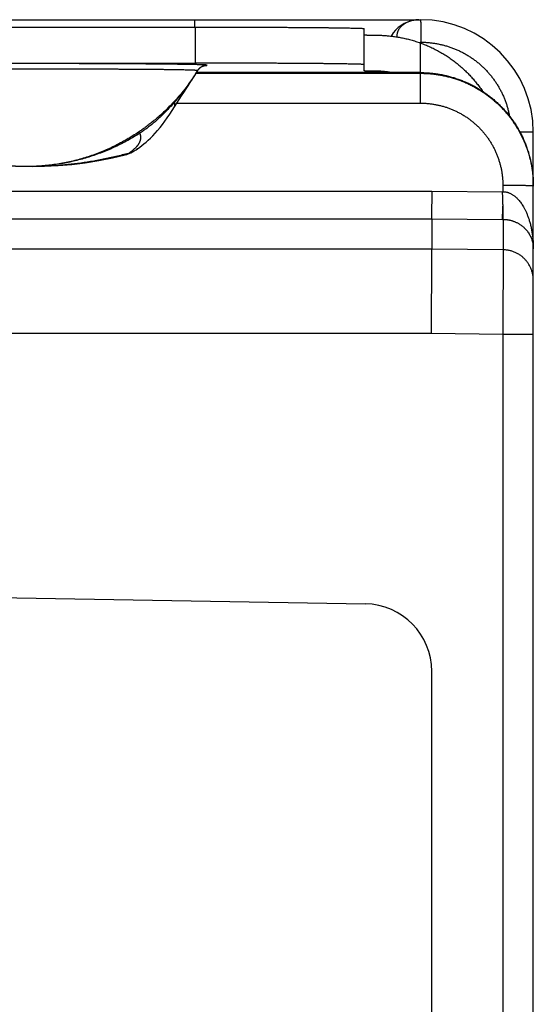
# Model space of a CAD drawing. Header units: inches. Extents: x 0 to 34, y 0 to 22.
# Tile 34 of 46: x 29.1 to 30, y 12.1 to 13.8. Entities that reach past the tile are written whole.
import ezdxf

# ---------------------------------------------------------------- set-up
doc = ezdxf.new("R2010")
doc.units = ezdxf.units.IN
doc.header["$LTSCALE"] = 1.87
doc.header["$MEASUREMENT"] = 0
doc.layers.get('0').update_dxf_attribs({"linetype": 'CONTINUOUS'})

msp = doc.modelspace()

# ---------------------------------------------------------------- linework, layer by layer
at = {"color": 7, "linetype": 'CONTINUOUS'}
for p, q in [((28.372, 13.8284), (29.772, 13.8284)), ((29.371, 13.8284), (29.371, 13.8152)), ((28.772, 13.8152), (29.372, 13.8152)), ((29.372, 13.8152), (29.372, 13.7512)), ((29.672, 13.7374), (29.672, 13.8126)), ((29.772, 13.6801), (29.772, 13.7869)), ((28.772, 13.7512), (29.372, 13.7512)), ((29.3735, 13.7332), (29.772, 13.7332)), ((29.772, 13.7344), (29.3742, 13.7344)), ((29.3763, 13.7378), (29.3763, 13.738)), ((29.6948, 13.7344), (29.6948, 13.7368)), ((29.3394, 13.6801), (29.772, 13.6801)), ((29.972, 13.6284), (29.9485, 13.6284)), ((29.972, 7.0904), (29.972, 13.6284)), ((29.2699, 13.5991), (29.2699, 13.599)), ((29.072, 13.5676), (29.0606, 13.5676)), ((29.0834, 13.5676), (29.072, 13.5676)), ((29.0835, 13.5676), (29.0834, 13.5676)), ((29.918, 13.5341), (29.918, 13.523)), ((28.8341, 13.5241), (29.7922, 13.5241)), ((29.7922, 13.5241), (29.918, 13.523)), ((28.8341, 13.475), (29.792, 13.475)), ((29.792, 13.475), (29.792, 13.4209)), ((29.792, 13.475), (29.9176, 13.4739)), ((29.9185, 13.4739), (29.9185, 13.4198)), ((29.792, 13.4209), (28.9082, 13.4209)), ((29.9185, 13.4198), (29.792, 13.4209)), ((29.7913, 13.271), (28.918, 13.271)), ((29.918, 13.2698), (29.7913, 13.271)), ((29.918, 13.2698), (29.918, 7.4489)), ((29.972, 13.2698), (29.918, 13.2698)), ((28.172, 12.8176), (29.6741, 12.7914)), ((29.792, 10.5973), (29.792, 12.6714))]:
    msp.add_line(p, q, dxfattribs=at)
for points in [[(29.769, 13.8284), (29.7682, 13.8283), (29.7674, 13.8283), (29.7666, 13.8283), (29.7659, 13.8282), (29.7652, 13.8282), (29.7646, 13.8281), (29.7639, 13.828), (29.7633, 13.8279), (29.7628, 13.8278), (29.7623, 13.8277), (29.7618, 13.8277), (29.7614, 13.8276), (29.761, 13.8275), (29.7607, 13.8274), (29.7604, 13.8274), (29.7602, 13.8273), (29.7597, 13.8272)], [(29.3763, 13.7378), (29.3769, 13.7387), (29.3777, 13.7398), (29.3785, 13.7408), (29.3794, 13.7417), (29.3802, 13.7425), (29.3811, 13.7432), (29.3819, 13.7438), (29.3827, 13.7444), (29.3835, 13.7448), (29.3842, 13.7452), (29.3849, 13.7456), (29.3855, 13.7458), (29.3861, 13.7461), (29.3866, 13.7463), (29.3871, 13.7465), (29.3876, 13.7466), (29.388, 13.7467), (29.3884, 13.7468), (29.3887, 13.7469), (29.389, 13.747), (29.3893, 13.747), (29.3895, 13.7471), (29.3897, 13.7471), (29.3898, 13.7471), (29.39, 13.7471), (29.3901, 13.7472), (29.3901, 13.7472), (29.3902, 13.7472), (29.3902, 13.7472), (29.3902, 13.7472)], [(29.3393, 13.68), (29.3436, 13.6867), (29.3478, 13.6932), (29.3519, 13.6994), (29.3558, 13.7054), (29.3596, 13.7112), (29.3632, 13.7168), (29.3668, 13.7223), (29.3701, 13.7277), (29.3734, 13.733), (29.3763, 13.7378)], [(29.2699, 13.5991), (29.2737, 13.6019), (29.2775, 13.6048), (29.2812, 13.6077), (29.2849, 13.6109), (29.2887, 13.6143), (29.2927, 13.618), (29.2968, 13.6222), (29.301, 13.6267), (29.3053, 13.6315), (29.3096, 13.6367), (29.3139, 13.6423), (29.3182, 13.6481), (29.3225, 13.6542), (29.3268, 13.6604), (29.331, 13.6669), (29.3393, 13.68)], [(29.2505, 13.589), (29.2517, 13.5894), (29.2547, 13.5906), (29.2578, 13.592), (29.2609, 13.5935), (29.264, 13.5953), (29.2672, 13.5972), (29.2699, 13.599)], [(29.0835, 13.5676), (29.1046, 13.5681), (29.1287, 13.5694), (29.1529, 13.5715), (29.177, 13.5745), (29.2011, 13.5784), (29.2251, 13.583), (29.2478, 13.5882)]]:
    msp.add_lwpolyline(points, dxfattribs=at)
for centre, radius, start, end in [((29.771, 13.7684), 0.06, 98.9665, 148.9536), ((29.771, 13.7684), 0.06, 89.7522, 90), ((29.772, 13.6284), 0.2, 0, 90), ((29.672, 12.6714), 0.12, 0, 89)]:
    msp.add_arc(centre, radius, start, end, dxfattribs=at)
for points, knots in [([(29.7597, 13.8273), (29.7593, 13.8272), (29.7581, 13.8269), (29.7561, 13.8264), (29.7538, 13.8258), (29.7516, 13.825), (29.7495, 13.8242), (29.7475, 13.8232), (29.7455, 13.8222), (29.7437, 13.8211), (29.7419, 13.82), (29.7402, 13.8187), (29.7386, 13.8174), (29.7372, 13.816), (29.7358, 13.8145), (29.7346, 13.813), (29.7335, 13.8115), (29.7326, 13.8099), (29.7318, 13.8082), (29.7311, 13.8066), (29.7306, 13.8049), (29.7302, 13.8031), (29.7299, 13.8014), (29.7298, 13.7996), (29.7299, 13.7985), (29.7299, 13.7979), (29.7299, 13.7979)], [0, 0, 0, 0, 0.028382, 0.080883, 0.132606, 0.183535, 0.233608, 0.282715, 0.330821, 0.378012, 0.424388, 0.470079, 0.515092, 0.559299, 0.602591, 0.644952, 0.686445, 0.72716, 0.767229, 0.806749, 0.845803, 0.884479, 0.922895, 0.96118, 0.999475, 1, 1, 1, 1]), ([(29.7612, 13.8275), (29.7611, 13.8275), (29.7606, 13.8274), (29.7601, 13.8273), (29.7597, 13.8273)], [0, 0, 0, 0, 0.250865, 1, 1, 1, 1]), ([(29.7651, 13.8281), (29.7645, 13.828), (29.7632, 13.8279), (29.7619, 13.8277), (29.7612, 13.8275)], [0, 0, 0, 0, 0.474736, 1, 1, 1, 1]), ([(29.772, 13.8284), (29.772, 13.8284), (29.772, 13.8284), (29.772, 13.8284), (29.772, 13.8283), (29.772, 13.8283), (29.772, 13.8283), (29.772, 13.8283), (29.772, 13.8283), (29.772, 13.8283), (29.772, 13.8283), (29.772, 13.8282), (29.772, 13.8282), (29.772, 13.8281), (29.772, 13.828), (29.772, 13.8279), (29.7721, 13.8278), (29.7721, 13.8276), (29.7721, 13.8274), (29.7721, 13.8271), (29.7721, 13.8269), (29.7721, 13.8266), (29.7721, 13.8263), (29.7721, 13.8259), (29.7721, 13.8253), (29.7721, 13.8245), (29.7722, 13.8236), (29.7722, 13.8226), (29.7722, 13.8216), (29.7722, 13.8205), (29.7722, 13.8193), (29.7722, 13.818), (29.7722, 13.8166), (29.7723, 13.8152), (29.7723, 13.8132), (29.7723, 13.8105), (29.7723, 13.8072), (29.7723, 13.8036), (29.7723, 13.7999), (29.7723, 13.7961), (29.7723, 13.7923), (29.7723, 13.7897), (29.7723, 13.7884)], [0, 0, 0, 0, 0.000131, 0.000181, 0.00024, 0.000382, 0.00056, 0.000774, 0.001025, 0.001312, 0.001999, 0.002834, 0.003817, 0.00495, 0.007663, 0.010971, 0.014873, 0.019369, 0.024456, 0.030131, 0.036389, 0.043227, 0.05064, 0.058624, 0.076287, 0.096179, 0.118247, 0.142436, 0.16869, 0.19695, 0.227144, 0.259197, 0.293034, 0.328577, 0.365737, 0.444543, 0.528702, 0.617396, 0.709777, 0.80495, 0.902003, 1, 1, 1, 1]), ([(29.372, 13.8152), (29.3756, 13.8152), (29.3829, 13.8152), (29.3939, 13.8152), (29.4048, 13.8152), (29.4157, 13.8152), (29.4265, 13.8152), (29.4372, 13.8151), (29.4478, 13.8151), (29.4584, 13.8151), (29.4688, 13.8151), (29.4791, 13.815), (29.4893, 13.815), (29.4993, 13.815), (29.5091, 13.8149), (29.5188, 13.8149), (29.5282, 13.8148), (29.5375, 13.8148), (29.5465, 13.8147), (29.5553, 13.8147), (29.5638, 13.8146), (29.5721, 13.8145), (29.5801, 13.8145), (29.5879, 13.8144), (29.5953, 13.8143), (29.6025, 13.8143), (29.6093, 13.8142), (29.6159, 13.8141), (29.6221, 13.814), (29.628, 13.814), (29.6335, 13.8139), (29.6387, 13.8138), (29.6435, 13.8137), (29.648, 13.8136), (29.6521, 13.8135), (29.6558, 13.8134), (29.6591, 13.8133), (29.6621, 13.8133), (29.6647, 13.8132), (29.6669, 13.8131), (29.6687, 13.813), (29.67, 13.8129), (29.6711, 13.8128), (29.6716, 13.8127), (29.672, 13.8127), (29.672, 13.8126)], [0, 0, 0, 0, 0.036515, 0.072983, 0.10935, 0.145576, 0.181602, 0.217392, 0.252885, 0.288048, 0.322819, 0.357167, 0.391032, 0.42438, 0.457158, 0.489329, 0.520846, 0.551668, 0.581756, 0.611064, 0.639561, 0.667199, 0.693953, 0.719776, 0.744644, 0.768513, 0.791362, 0.813151, 0.833858, 0.853451, 0.871906, 0.889198, 0.905303, 0.920202, 0.933872, 0.946298, 0.957459, 0.967346, 0.975942, 0.983238, 0.989222, 0.99389, 0.997235, 0.999261, 1, 1, 1, 1]), ([(29.672, 13.8014), (29.672, 13.8014), (29.6722, 13.8014), (29.6725, 13.8013), (29.673, 13.8013), (29.6737, 13.8012), (29.6747, 13.8012), (29.6758, 13.8012), (29.6772, 13.8011), (29.6787, 13.8011), (29.6805, 13.801), (29.6824, 13.801), (29.6846, 13.801), (29.6869, 13.8009), (29.6894, 13.8009), (29.6921, 13.8009), (29.6939, 13.8009), (29.6948, 13.8008)], [0, 0, 0, 0, 0.004942, 0.018907, 0.042021, 0.074281, 0.115607, 0.165923, 0.225141, 0.293093, 0.369699, 0.454743, 0.548066, 0.649499, 0.758752, 0.875696, 1, 1, 1, 1]), ([(29.6948, 13.8008), (29.6958, 13.8008), (29.6979, 13.8008), (29.701, 13.8007), (29.7043, 13.8006), (29.7076, 13.8004), (29.7111, 13.8001), (29.7147, 13.7998), (29.7184, 13.7994), (29.7222, 13.799), (29.726, 13.7985), (29.7299, 13.7979), (29.7339, 13.7972), (29.738, 13.7964), (29.7421, 13.7956), (29.7462, 13.7946), (29.7504, 13.7936), (29.7547, 13.7925), (29.759, 13.7913), (29.7633, 13.7899), (29.7676, 13.7885), (29.7705, 13.7875), (29.772, 13.7869)], [0, 0, 0, 0, 0.037918, 0.077635, 0.119016, 0.161992, 0.206417, 0.252203, 0.299265, 0.347484, 0.396834, 0.44721, 0.498569, 0.550884, 0.604074, 0.658161, 0.713087, 0.768838, 0.82543, 0.882807, 0.941011, 1, 1, 1, 1]), ([(29.7702, 13.7876), (29.7703, 13.7876), (29.7703, 13.7877), (29.7705, 13.7878), (29.7706, 13.7879), (29.7708, 13.788), (29.7711, 13.7881), (29.7713, 13.7882), (29.7715, 13.7883), (29.7718, 13.7883), (29.7721, 13.7883), (29.7722, 13.7884), (29.7723, 13.7884)], [0, 0, 0, 0, 0.040706, 0.136005, 0.231939, 0.329437, 0.429457, 0.532962, 0.640893, 0.754153, 0.873591, 1, 1, 1, 1]), ([(29.772, 13.7869), (29.7747, 13.7859), (29.7802, 13.7838), (29.7883, 13.7804), (29.7962, 13.7766), (29.8039, 13.7725), (29.8115, 13.7681), (29.819, 13.7635), (29.8262, 13.7585), (29.8332, 13.7533), (29.8401, 13.7478), (29.8467, 13.742), (29.8531, 13.736), (29.8592, 13.7297), (29.8651, 13.7232), (29.8707, 13.7165), (29.8761, 13.7096), (29.8797, 13.7045), (29.8816, 13.7018), (29.8818, 13.7015)], [0, 0, 0, 0, 0.062013, 0.124041, 0.186046, 0.248068, 0.310092, 0.372095, 0.434123, 0.496138, 0.558147, 0.620176, 0.682181, 0.7442, 0.806225, 0.868227, 0.930252, 0.992271, 1, 1, 1, 1]), ([(29.7723, 13.7884), (29.7745, 13.7884), (29.7789, 13.7883), (29.7855, 13.7879), (29.792, 13.7872), (29.7986, 13.7862), (29.8051, 13.785), (29.8115, 13.7835), (29.8179, 13.7818), (29.8242, 13.7798), (29.8304, 13.7775), (29.8366, 13.775), (29.8426, 13.7722), (29.8485, 13.7691), (29.8542, 13.7659), (29.8598, 13.7624), (29.8653, 13.7586), (29.8706, 13.7547), (29.8758, 13.7505), (29.8807, 13.7461), (29.8855, 13.7415), (29.8901, 13.7367), (29.8945, 13.7318), (29.8987, 13.7266), (29.9026, 13.7213), (29.9064, 13.7159), (29.9099, 13.7102), (29.9131, 13.7045), (29.9162, 13.6986), (29.9189, 13.6926), (29.9215, 13.6865), (29.9237, 13.6802), (29.9258, 13.6739), (29.9275, 13.6675), (29.9288, 13.662), (29.9295, 13.6586), (29.9297, 13.6573)], [0, 0, 0, 0, 0.029493, 0.059088, 0.088765, 0.118505, 0.148289, 0.178097, 0.20791, 0.237709, 0.267496, 0.297284, 0.327084, 0.356892, 0.386703, 0.416512, 0.446314, 0.476111, 0.505907, 0.535707, 0.565511, 0.595317, 0.62512, 0.654919, 0.684715, 0.714519, 0.744332, 0.774149, 0.80396, 0.833761, 0.863548, 0.893331, 0.92313, 0.952945, 0.982757, 1, 1, 1, 1]), ([(29.3934, 13.7476), (29.3934, 13.7477), (29.393, 13.7477), (29.3924, 13.7478), (29.3913, 13.7479), (29.3898, 13.748), (29.3879, 13.7481), (29.3856, 13.7482), (29.3829, 13.7483), (29.3798, 13.7484), (29.3763, 13.7485), (29.3724, 13.7486), (29.3681, 13.7487), (29.3634, 13.7488), (29.3583, 13.7489), (29.3529, 13.7489), (29.3471, 13.749), (29.3409, 13.7491), (29.3344, 13.7492), (29.3275, 13.7493), (29.3204, 13.7494), (29.3129, 13.7494), (29.305, 13.7495), (29.2969, 13.7496), (29.2885, 13.7497), (29.2798, 13.7497), (29.2708, 13.7498), (29.2616, 13.7498), (29.2521, 13.7499), (29.2424, 13.75), (29.2325, 13.75), (29.2223, 13.7501), (29.212, 13.7501), (29.2015, 13.7501), (29.1908, 13.7502), (29.1799, 13.7502), (29.169, 13.7503), (29.1578, 13.7503), (29.1466, 13.7503), (29.1353, 13.7503), (29.1239, 13.7503), (29.1124, 13.7504), (29.1009, 13.7504), (29.0894, 13.7504), (29.0778, 13.7504), (29.0662, 13.7504), (29.0546, 13.7504), (29.0431, 13.7504), (29.0315, 13.7504), (29.0201, 13.7503), (29.0087, 13.7503), (28.9974, 13.7503), (28.9861, 13.7503), (28.975, 13.7503), (28.9641, 13.7502), (28.9532, 13.7502), (28.9425, 13.7501), (28.932, 13.7501), (28.9217, 13.7501), (28.9115, 13.75), (28.9016, 13.75), (28.8919, 13.7499), (28.8824, 13.7498), (28.8732, 13.7498), (28.8642, 13.7497), (28.8555, 13.7497), (28.8471, 13.7496), (28.839, 13.7495), (28.8311, 13.7494), (28.8236, 13.7494), (28.8164, 13.7493), (28.8096, 13.7492), (28.8031, 13.7491), (28.7969, 13.749), (28.7911, 13.7489), (28.7857, 13.7489), (28.7806, 13.7488), (28.7759, 13.7487), (28.7716, 13.7486), (28.7677, 13.7485), (28.7642, 13.7484), (28.7611, 13.7483), (28.7583, 13.7482), (28.756, 13.7481), (28.7541, 13.748), (28.7527, 13.7479), (28.7516, 13.7478), (28.751, 13.7477), (28.7506, 13.7477), (28.7506, 13.7476)], [0, 0, 0, 0, 0.000391, 0.00141, 0.003073, 0.005381, 0.008331, 0.011919, 0.01614, 0.020991, 0.026466, 0.032558, 0.039257, 0.046555, 0.054442, 0.062907, 0.071941, 0.081533, 0.091669, 0.102336, 0.11352, 0.125207, 0.137381, 0.150028, 0.163129, 0.176668, 0.190628, 0.20499, 0.219736, 0.234847, 0.250303, 0.266083, 0.282167, 0.298535, 0.315165, 0.332035, 0.349124, 0.366409, 0.383868, 0.401478, 0.419216, 0.437059, 0.454984, 0.472967, 0.490986, 0.509016, 0.527035, 0.545019, 0.562944, 0.580786, 0.598524, 0.616135, 0.633594, 0.650878, 0.667967, 0.684837, 0.701467, 0.717835, 0.73392, 0.749699, 0.765155, 0.780266, 0.795012, 0.809374, 0.823333, 0.836872, 0.849974, 0.86262, 0.874795, 0.886481, 0.897666, 0.908333, 0.918469, 0.92806, 0.937094, 0.945559, 0.953445, 0.960743, 0.967443, 0.973536, 0.979011, 0.983861, 0.988082, 0.991669, 0.99462, 0.996927, 0.99859, 0.999609, 1, 1, 1, 1]), ([(29.3763, 13.738), (29.3763, 13.7381), (29.3759, 13.7381), (29.3754, 13.7383), (29.3743, 13.7383), (29.3729, 13.7384), (29.3711, 13.7385), (29.3688, 13.7386), (29.3662, 13.7387), (29.3632, 13.7388), (29.3598, 13.7389), (29.356, 13.739), (29.3518, 13.7391), (29.3473, 13.7392), (29.3424, 13.7392), (29.3371, 13.7393), (29.3315, 13.7394), (29.3255, 13.7395), (29.3192, 13.7396), (29.3126, 13.7397), (29.3056, 13.7397), (29.2984, 13.7398), (29.2908, 13.7399), (29.2829, 13.7399), (29.2748, 13.74), (29.2664, 13.7401), (29.2577, 13.7401), (29.2488, 13.7402), (29.2397, 13.7402), (29.2303, 13.7403), (29.2207, 13.7403), (29.2109, 13.7404), (29.201, 13.7404), (29.1908, 13.7405), (29.1805, 13.7405), (29.1701, 13.7405), (29.1595, 13.7406), (29.1488, 13.7406), (29.1381, 13.7406), (29.1272, 13.7406), (29.1162, 13.7407), (29.1052, 13.7407), (29.0942, 13.7407), (29.0831, 13.7407), (29.072, 13.7407), (29.0609, 13.7407), (29.0498, 13.7407), (29.0388, 13.7407), (29.0278, 13.7407), (29.0168, 13.7406), (29.0059, 13.7406), (28.9951, 13.7406), (28.9845, 13.7406), (28.9739, 13.7405), (28.9634, 13.7405), (28.9532, 13.7405), (28.943, 13.7404), (28.9331, 13.7404), (28.9233, 13.7403), (28.9137, 13.7403), (28.9043, 13.7402), (28.8952, 13.7402), (28.8863, 13.7401), (28.8776, 13.7401), (28.8692, 13.74), (28.8611, 13.7399), (28.8532, 13.7399), (28.8456, 13.7398), (28.8384, 13.7397), (28.8314, 13.7397), (28.8248, 13.7396), (28.8185, 13.7395), (28.8125, 13.7394), (28.8069, 13.7393), (28.8016, 13.7392), (28.7967, 13.7392), (28.7922, 13.7391), (28.788, 13.739), (28.7842, 13.7389), (28.7808, 13.7388), (28.7778, 13.7387), (28.7752, 13.7386), (28.7729, 13.7385), (28.7711, 13.7384), (28.7697, 13.7383), (28.7686, 13.7383), (28.7681, 13.7381), (28.7677, 13.7381), (28.7676, 13.738)], [0, 0, 0, 0, 0.000401, 0.001446, 0.00315, 0.005514, 0.008534, 0.012207, 0.016528, 0.021494, 0.027095, 0.033327, 0.040179, 0.047642, 0.055708, 0.064364, 0.073601, 0.083404, 0.093763, 0.104662, 0.116087, 0.128022, 0.140453, 0.153363, 0.166734, 0.180548, 0.194787, 0.209433, 0.224465, 0.239864, 0.25561, 0.27168, 0.288054, 0.304711, 0.321627, 0.338781, 0.356149, 0.373709, 0.391437, 0.409309, 0.427302, 0.445392, 0.463554, 0.481765, 0.5, 0.518236, 0.536447, 0.554609, 0.572699, 0.590692, 0.608564, 0.626292, 0.643852, 0.66122, 0.678373, 0.69529, 0.711946, 0.728321, 0.744391, 0.760136, 0.775535, 0.790568, 0.805213, 0.819453, 0.833267, 0.846637, 0.859547, 0.871978, 0.883914, 0.895339, 0.906238, 0.916596, 0.9264, 0.935636, 0.944292, 0.952358, 0.959821, 0.966674, 0.972905, 0.978507, 0.983472, 0.987793, 0.991467, 0.994487, 0.99685, 0.998554, 0.999599, 1, 1, 1, 1]), ([(29.672, 13.7486), (29.672, 13.7487), (29.6716, 13.7487), (29.6711, 13.7488), (29.67, 13.7489), (29.6687, 13.749), (29.6669, 13.7491), (29.6647, 13.7492), (29.6621, 13.7493), (29.6591, 13.7493), (29.6558, 13.7494), (29.6521, 13.7495), (29.648, 13.7496), (29.6435, 13.7497), (29.6387, 13.7498), (29.6335, 13.7499), (29.628, 13.75), (29.6221, 13.75), (29.6159, 13.7501), (29.6093, 13.7502), (29.6025, 13.7503), (29.5953, 13.7503), (29.5879, 13.7504), (29.5801, 13.7505), (29.5721, 13.7505), (29.5638, 13.7506), (29.5553, 13.7507), (29.5465, 13.7507), (29.5375, 13.7508), (29.5282, 13.7508), (29.5188, 13.7509), (29.5091, 13.7509), (29.4993, 13.751), (29.4893, 13.751), (29.4791, 13.751), (29.4688, 13.7511), (29.4584, 13.7511), (29.4478, 13.7511), (29.4372, 13.7511), (29.4265, 13.7512), (29.4157, 13.7512), (29.4048, 13.7512), (29.3939, 13.7512), (29.3829, 13.7512), (29.3756, 13.7512), (29.372, 13.7512)], [0, 0, 0, 0, 0.000739, 0.002765, 0.00611, 0.010778, 0.016762, 0.024058, 0.032654, 0.042541, 0.053702, 0.066128, 0.079798, 0.094697, 0.110802, 0.128094, 0.146549, 0.166142, 0.186849, 0.208638, 0.231487, 0.255356, 0.280224, 0.306047, 0.332801, 0.360439, 0.388936, 0.418244, 0.448332, 0.479154, 0.510671, 0.542842, 0.57562, 0.608968, 0.642833, 0.677181, 0.711952, 0.747115, 0.782608, 0.818398, 0.854424, 0.89065, 0.927017, 0.963485, 1, 1, 1, 1]), ([(29.3934, 13.7476), (29.3929, 13.7476), (29.392, 13.7476), (29.3907, 13.7474), (29.3893, 13.7472), (29.388, 13.7469), (29.3867, 13.7464), (29.3854, 13.746), (29.3842, 13.7454), (29.383, 13.7447), (29.3819, 13.744), (29.3808, 13.7431), (29.3798, 13.7422), (29.3788, 13.7413), (29.3779, 13.7403), (29.3771, 13.7392), (29.3766, 13.7384), (29.3763, 13.738)], [0, 0, 0, 0, 0.066667, 0.133334, 0.200001, 0.266668, 0.333336, 0.400003, 0.46667, 0.533337, 0.600004, 0.66667, 0.733337, 0.800004, 0.86667, 0.933335, 1, 1, 1, 1]), ([(29.3934, 13.7476), (29.393, 13.7476), (29.392, 13.7475), (29.3907, 13.7474), (29.3893, 13.7472), (29.388, 13.7468), (29.3867, 13.7464), (29.3855, 13.7459), (29.3842, 13.7454), (29.383, 13.7447), (29.3819, 13.7439), (29.3808, 13.7431), (29.3798, 13.7422), (29.3788, 13.7413), (29.3779, 13.7402), (29.3771, 13.7392), (29.3766, 13.7384), (29.3763, 13.738)], [0, 0, 0, 0, 0.066662, 0.133324, 0.199987, 0.266651, 0.333316, 0.399981, 0.466647, 0.533314, 0.599982, 0.666651, 0.73332, 0.799989, 0.866659, 0.933329, 1, 1, 1, 1]), ([(29.3902, 13.7471), (29.3904, 13.7471), (29.391, 13.7472), (29.3919, 13.7472), (29.3928, 13.7474), (29.3933, 13.7473), (29.3934, 13.7476), (29.3934, 13.7476)], [0, 0, 0, 0, 0.163418, 0.561334, 0.829222, 0.968133, 1, 1, 1, 1]), ([(29.3934, 13.7476), (29.3934, 13.7476), (29.3934, 13.7476), (29.3934, 13.7476), (29.3934, 13.7476), (29.3934, 13.7476)], [0, 0, 0, 0, 0.425015, 0.750034, 1, 1, 1, 1]), ([(29.3763, 13.738), (29.374, 13.7342), (29.3692, 13.7267), (29.3616, 13.7154), (29.3533, 13.7041), (29.3444, 13.6927), (29.3381, 13.6852), (29.3348, 13.6814)], [0, 0, 0, 0, 0.189073, 0.38243, 0.581268, 0.786743, 1, 1, 1, 1]), ([(29.3763, 13.738), (29.3744, 13.7348), (29.3703, 13.7284), (29.3638, 13.7189), (29.3571, 13.7097), (29.35, 13.7006), (29.3426, 13.6918), (29.3375, 13.6861), (29.3349, 13.6832)], [0, 0, 0, 0, 0.165576, 0.331677, 0.498251, 0.665216, 0.832491, 1, 1, 1, 1]), ([(29.3763, 13.738), (29.3763, 13.738), (29.3763, 13.738), (29.3763, 13.738), (29.3763, 13.738), (29.3763, 13.738)], [0, 0, 0, 0, 0.347567, 0.676375, 1, 1, 1, 1]), ([(29.6948, 13.7368), (29.6939, 13.7369), (29.6921, 13.7369), (29.6894, 13.7369), (29.6869, 13.7369), (29.6846, 13.737), (29.6824, 13.737), (29.6805, 13.737), (29.6787, 13.7371), (29.6772, 13.7371), (29.6758, 13.7372), (29.6747, 13.7372), (29.6737, 13.7372), (29.673, 13.7373), (29.6725, 13.7373), (29.6722, 13.7374), (29.672, 13.7374), (29.672, 13.7374)], [0, 0, 0, 0, 0.124304, 0.241248, 0.350501, 0.451934, 0.545257, 0.630301, 0.706907, 0.774859, 0.834077, 0.884393, 0.925719, 0.957979, 0.981093, 0.995058, 1, 1, 1, 1]), ([(29.7219, 13.7344), (29.7209, 13.7345), (29.7187, 13.7349), (29.7152, 13.7354), (29.7116, 13.7359), (29.708, 13.7362), (29.7046, 13.7365), (29.7012, 13.7367), (29.698, 13.7368), (29.6959, 13.7368), (29.6948, 13.7368)], [0, 0, 0, 0, 0.111598, 0.250025, 0.385125, 0.516649, 0.644324, 0.767648, 0.886362, 1, 1, 1, 1]), ([(29.772, 13.7344), (29.7742, 13.7344), (29.7787, 13.7343), (29.7853, 13.7339), (29.7898, 13.7336), (29.792, 13.7334)], [0, 0, 0, 0, 0.333333, 0.666666, 1, 1, 1, 1]), ([(29.772, 13.7332), (29.7746, 13.7332), (29.7799, 13.7331), (29.7877, 13.7326), (29.7955, 13.7319), (29.8033, 13.7308), (29.811, 13.7294), (29.8187, 13.7277), (29.8263, 13.7257), (29.8338, 13.7234), (29.8413, 13.7209), (29.8486, 13.718), (29.8558, 13.7149), (29.8628, 13.7114), (29.8698, 13.7077), (29.8765, 13.7037), (29.8832, 13.6995), (29.8896, 13.695), (29.8959, 13.6903), (29.9019, 13.6853), (29.9078, 13.6801), (29.9135, 13.6746), (29.9189, 13.669), (29.9241, 13.6631), (29.9291, 13.657), (29.9338, 13.6508), (29.9383, 13.6443), (29.9425, 13.6377), (29.9465, 13.631), (29.9502, 13.624), (29.9537, 13.6169), (29.9568, 13.6097), (29.9597, 13.6024), (29.9622, 13.595), (29.9645, 13.5875), (29.9665, 13.5799), (29.9682, 13.5722), (29.9696, 13.5645), (29.9707, 13.5567), (29.9714, 13.5488), (29.9719, 13.5414), (29.972, 13.5365), (29.972, 13.5343)], [0, 0, 0, 0, 0.025107, 0.05021, 0.075308, 0.100404, 0.125497, 0.15059, 0.175686, 0.200782, 0.225876, 0.25097, 0.276066, 0.301165, 0.326265, 0.351357, 0.376436, 0.401507, 0.426576, 0.451649, 0.476725, 0.5018, 0.526872, 0.551941, 0.577008, 0.602073, 0.627143, 0.652225, 0.677321, 0.702424, 0.727529, 0.752631, 0.777731, 0.802834, 0.827939, 0.853045, 0.87815, 0.903254, 0.928361, 0.953474, 0.978593, 1, 1, 1, 1]), ([(29.792, 13.7334), (29.7946, 13.7331), (29.7999, 13.7325), (29.8077, 13.7312), (29.8155, 13.7296), (29.8233, 13.7277), (29.8309, 13.7255), (29.8385, 13.723), (29.8459, 13.7202), (29.8532, 13.7172), (29.8604, 13.7138), (29.8675, 13.7101), (29.8744, 13.7062), (29.8811, 13.702), (29.8877, 13.6975), (29.8941, 13.6928), (29.9003, 13.6878), (29.9063, 13.6826), (29.9121, 13.6771), (29.9177, 13.6715), (29.923, 13.6656), (29.9281, 13.6594), (29.9329, 13.6531), (29.9375, 13.6467), (29.9419, 13.64), (29.9459, 13.6331), (29.9497, 13.6262), (29.9532, 13.619), (29.9565, 13.6118), (29.9594, 13.6044), (29.962, 13.5969), (29.9644, 13.5893), (29.9664, 13.5816), (29.9681, 13.5738), (29.9695, 13.566), (29.9706, 13.5581), (29.9714, 13.5502), (29.9719, 13.5422), (29.972, 13.5369), (29.972, 13.5343)], [0, 0, 0, 0, 0.027017, 0.054046, 0.081065, 0.108082, 0.135112, 0.162135, 0.189151, 0.216182, 0.243208, 0.270225, 0.297257, 0.324285, 0.351303, 0.378336, 0.405367, 0.432385, 0.459418, 0.486451, 0.51347, 0.540503, 0.567538, 0.594558, 0.621591, 0.648626, 0.675647, 0.702679, 0.729715, 0.756737, 0.783767, 0.810804, 0.837826, 0.864855, 0.891891, 0.918914, 0.945941, 0.972976, 1, 1, 1, 1]), ([(29.3349, 13.6832), (29.3325, 13.6806), (29.3275, 13.6754), (29.3199, 13.6679), (29.3123, 13.6607), (29.3047, 13.654), (29.2972, 13.6478), (29.2902, 13.6423), (29.2836, 13.6373), (29.2775, 13.6329), (29.2735, 13.6302), (29.2716, 13.6289)], [0, 0, 0, 0, 0.129519, 0.257344, 0.382791, 0.5051, 0.621836, 0.729285, 0.827206, 0.916981, 1, 1, 1, 1]), ([(29.3348, 13.6814), (29.3323, 13.6786), (29.3275, 13.6731), (29.3202, 13.6654), (29.313, 13.6583), (29.3061, 13.6518), (29.2993, 13.6459), (29.2927, 13.6405), (29.2862, 13.6355), (29.28, 13.631), (29.2759, 13.6282), (29.2738, 13.6269)], [0, 0, 0, 0, 0.137472, 0.266927, 0.389097, 0.504698, 0.614385, 0.718719, 0.817856, 0.911655, 1, 1, 1, 1]), ([(29.3349, 13.6832), (29.3348, 13.6831), (29.3347, 13.6827), (29.3347, 13.6821), (29.3348, 13.6817), (29.3348, 13.6814)], [0, 0, 0, 0, 0.275904, 0.603028, 1, 1, 1, 1]), ([(29.3349, 13.6731), (29.3349, 13.6731), (29.3352, 13.6735), (29.3354, 13.674), (29.3357, 13.6746), (29.3359, 13.675), (29.336, 13.6755), (29.3361, 13.676), (29.3362, 13.6764), (29.3362, 13.6769), (29.3362, 13.6773), (29.3362, 13.6778), (29.3361, 13.6782), (29.336, 13.6787), (29.3359, 13.6792), (29.3358, 13.6796), (29.3356, 13.6801), (29.3353, 13.6807), (29.335, 13.6811), (29.3348, 13.6814)], [0, 0, 0, 0, 0.014693, 0.131571, 0.187672, 0.242445, 0.296096, 0.348843, 0.400918, 0.452565, 0.504035, 0.555582, 0.607463, 0.65993, 0.713229, 0.767598, 0.82326, 0.880426, 1, 1, 1, 1]), ([(29.772, 13.6801), (29.7741, 13.6801), (29.7782, 13.6801), (29.7844, 13.6797), (29.7906, 13.679), (29.7967, 13.6781), (29.8028, 13.6769), (29.8088, 13.6755), (29.8148, 13.6738), (29.8206, 13.6718), (29.8264, 13.6697), (29.8321, 13.6672), (29.8377, 13.6645), (29.8432, 13.6616), (29.8486, 13.6585), (29.8538, 13.6551), (29.8588, 13.6516), (29.8637, 13.6478), (29.8685, 13.6438), (29.873, 13.6396), (29.8774, 13.6352), (29.8816, 13.6306), (29.8856, 13.6259), (29.8894, 13.621), (29.893, 13.6159), (29.8963, 13.6107), (29.8995, 13.6054), (29.9024, 13.5999), (29.9051, 13.5943), (29.9075, 13.5886), (29.9097, 13.5828), (29.9116, 13.5769), (29.9133, 13.5709), (29.9148, 13.5649), (29.9159, 13.5588), (29.9169, 13.5527), (29.9175, 13.5465), (29.9179, 13.5403), (29.918, 13.5361), (29.918, 13.5341)], [0, 0, 0, 0, 0.027046, 0.054086, 0.081117, 0.108137, 0.135146, 0.162144, 0.189137, 0.21613, 0.243129, 0.270138, 0.297162, 0.324196, 0.351227, 0.378246, 0.405256, 0.432264, 0.459276, 0.48629, 0.513305, 0.54032, 0.567334, 0.594351, 0.621372, 0.648405, 0.675449, 0.702497, 0.729539, 0.756569, 0.783592, 0.810612, 0.837632, 0.864658, 0.891694, 0.918745, 0.945813, 0.972897, 1, 1, 1, 1]), ([(29.072, 13.5676), (29.0678, 13.5676), (29.0594, 13.5677), (29.0469, 13.5683), (29.0344, 13.5694), (29.022, 13.5708), (29.0095, 13.5727), (28.9972, 13.575), (28.9849, 13.5777), (28.9727, 13.5809), (28.9606, 13.5844), (28.9487, 13.5884), (28.9369, 13.5927), (28.9253, 13.5975), (28.9138, 13.6026), (28.9026, 13.6081), (28.8915, 13.614), (28.8807, 13.6203), (28.8736, 13.6247), (28.8702, 13.6269)], [0, 0, 0, 0, 0.058976, 0.117639, 0.176406, 0.235241, 0.294111, 0.353018, 0.411979, 0.470976, 0.529972, 0.588946, 0.647894, 0.706805, 0.765656, 0.824425, 0.883089, 0.941622, 1, 1, 1, 1]), ([(29.072, 13.5676), (29.0678, 13.5676), (29.0596, 13.5677), (29.0472, 13.5684), (29.0348, 13.5695), (29.0225, 13.571), (29.0102, 13.5729), (28.998, 13.5753), (28.9858, 13.5781), (28.9738, 13.5814), (28.9618, 13.585), (28.95, 13.5891), (28.9383, 13.5936), (28.9268, 13.5985), (28.9155, 13.6038), (28.9044, 13.6095), (28.8935, 13.6156), (28.8828, 13.622), (28.8758, 13.6265), (28.8724, 13.6289)], [0, 0, 0, 0, 0.058738, 0.117178, 0.175739, 0.234379, 0.293065, 0.351807, 0.410635, 0.469541, 0.528486, 0.58745, 0.646429, 0.705419, 0.764405, 0.823375, 0.88231, 0.941191, 1, 1, 1, 1]), ([(29.2716, 13.6289), (29.2682, 13.6265), (29.2612, 13.622), (29.2505, 13.6156), (29.2396, 13.6095), (29.2285, 13.6038), (29.2172, 13.5985), (29.2057, 13.5936), (29.194, 13.5891), (29.1822, 13.585), (29.1703, 13.5814), (29.1582, 13.5781), (29.1461, 13.5753), (29.1338, 13.5729), (29.1215, 13.571), (29.1092, 13.5695), (29.0968, 13.5684), (29.0844, 13.5677), (29.0761, 13.5676), (29.072, 13.5676)], [0, 0, 0, 0, 0.058766, 0.117619, 0.176534, 0.23549, 0.294464, 0.353442, 0.412409, 0.471356, 0.530283, 0.589185, 0.648053, 0.706868, 0.765602, 0.82424, 0.882778, 0.941213, 1, 1, 1, 1]), ([(29.2738, 13.6269), (29.2703, 13.6247), (29.2633, 13.6203), (29.2525, 13.614), (29.2414, 13.6081), (29.2302, 13.6026), (29.2187, 13.5975), (29.2071, 13.5927), (29.1953, 13.5884), (29.1834, 13.5844), (29.1713, 13.5809), (29.1591, 13.5777), (29.1468, 13.575), (29.1345, 13.5727), (29.122, 13.5708), (29.1096, 13.5694), (29.0971, 13.5683), (29.0846, 13.5677), (29.0762, 13.5676), (29.072, 13.5676)], [0, 0, 0, 0, 0.058358, 0.116874, 0.175522, 0.234278, 0.293115, 0.352013, 0.410954, 0.469922, 0.52891, 0.587908, 0.6469, 0.705861, 0.764764, 0.823589, 0.88233, 0.940984, 1, 1, 1, 1]), ([(29.2537, 13.591), (29.2542, 13.5914), (29.2552, 13.5921), (29.2567, 13.5931), (29.2582, 13.5942), (29.2596, 13.5952), (29.2609, 13.5963), (29.2622, 13.5973), (29.2634, 13.5984), (29.2646, 13.5994), (29.2657, 13.6005), (29.2667, 13.6015), (29.2677, 13.6026), (29.2687, 13.6036), (29.2696, 13.6047), (29.2704, 13.6057), (29.2712, 13.6068), (29.2719, 13.6079), (29.2726, 13.609), (29.2733, 13.6102), (29.2738, 13.6114), (29.2743, 13.6126), (29.2747, 13.6138), (29.2751, 13.615), (29.2753, 13.6162), (29.2755, 13.6174), (29.2756, 13.6186), (29.2756, 13.6198), (29.2755, 13.621), (29.2753, 13.6222), (29.2751, 13.6233), (29.2747, 13.6245), (29.2743, 13.6257), (29.274, 13.6265), (29.2738, 13.6269)], [0, 0, 0, 0, 0.041413, 0.081905, 0.121472, 0.160114, 0.197832, 0.234626, 0.270501, 0.305462, 0.339518, 0.372678, 0.404955, 0.436364, 0.466926, 0.496661, 0.525598, 0.553768, 0.584774, 0.61491, 0.644253, 0.672884, 0.700895, 0.728383, 0.755455, 0.782223, 0.808805, 0.835323, 0.8619, 0.888662, 0.915734, 0.943237, 0.971288, 1, 1, 1, 1]), ([(29.2716, 13.6289), (29.2717, 13.6289), (29.2719, 13.6287), (29.2723, 13.6285), (29.2727, 13.6281), (29.2732, 13.6276), (29.2736, 13.6271), (29.2738, 13.6269)], [0, 0, 0, 0, 0.093155, 0.237655, 0.436524, 0.690601, 1, 1, 1, 1]), ([(29.2699, 13.599), (29.2698, 13.599), (29.2687, 13.5982), (29.2666, 13.5968), (29.2635, 13.595), (29.2604, 13.5934), (29.2572, 13.592), (29.2551, 13.5913), (29.2541, 13.5909)], [0, 0, 0, 0, 0.022512, 0.224367, 0.424514, 0.621299, 0.813622, 1, 1, 1, 1]), ([(29.2537, 13.591), (29.2463, 13.5891), (29.2315, 13.5853), (29.209, 13.5804), (29.1862, 13.5763), (29.1634, 13.573), (29.1405, 13.5704), (29.1176, 13.5687), (29.0986, 13.5678), (29.0872, 13.5676), (29.0835, 13.5676)], [0, 0, 0, 0, 0.133129, 0.266836, 0.40089, 0.535049, 0.669027, 0.802512, 0.935208, 1, 1, 1, 1]), ([(29.2505, 13.589), (29.2504, 13.589), (29.25, 13.5888), (29.2493, 13.5886), (29.2485, 13.5884), (29.248, 13.5882), (29.2478, 13.5882)], [0, 0, 0, 0, 0.108372, 0.448059, 0.835492, 1, 1, 1, 1]), ([(29.2541, 13.5909), (29.2541, 13.5909), (29.2541, 13.5909), (29.2541, 13.5908), (29.2541, 13.5907), (29.254, 13.5907), (29.2539, 13.5906), (29.2537, 13.5905), (29.2535, 13.5903), (29.2533, 13.5902), (29.253, 13.59), (29.2526, 13.5898), (29.2521, 13.5896), (29.2516, 13.5894), (29.251, 13.5892), (29.2506, 13.589), (29.2505, 13.589)], [0, 0, 0, 0, 0.011269, 0.022194, 0.038909, 0.064021, 0.098782, 0.144389, 0.201874, 0.27227, 0.357159, 0.458313, 0.57771, 0.717613, 0.880622, 1, 1, 1, 1]), ([(29.2541, 13.5909), (29.254, 13.5909), (29.2539, 13.5909), (29.2538, 13.591), (29.2537, 13.591), (29.2537, 13.591)], [0, 0, 0, 0, 0.336959, 0.667734, 1, 1, 1, 1]), ([(29.0719, 13.5675), (29.0715, 13.5675), (29.0709, 13.5675), (29.0699, 13.5675), (29.0689, 13.5675), (29.0679, 13.5675), (29.0669, 13.5675), (29.0659, 13.5675), (29.0649, 13.5675), (29.0638, 13.5675), (29.0628, 13.5676), (29.0617, 13.5676), (29.061, 13.5676), (29.0606, 13.5676)], [0, 0, 0, 0, 0.088701, 0.177264, 0.265638, 0.354148, 0.442873, 0.532189, 0.622545, 0.714361, 0.808129, 0.904447, 1, 1, 1, 1]), ([(29.0834, 13.5676), (29.083, 13.5676), (29.0822, 13.5676), (29.0811, 13.5676), (29.08, 13.5675), (29.079, 13.5675), (29.0779, 13.5675), (29.0769, 13.5675), (29.0759, 13.5675), (29.0749, 13.5675), (29.0739, 13.5675), (29.0729, 13.5675), (29.0723, 13.5675), (29.072, 13.5675)], [0, 0, 0, 0, 0.099698, 0.198781, 0.294685, 0.388092, 0.479565, 0.56981, 0.659017, 0.747546, 0.835742, 0.923642, 1, 1, 1, 1]), ([(29.972, 13.5331), (29.972, 13.5332), (29.9718, 13.5332), (29.9716, 13.5332), (29.9712, 13.5333), (29.9707, 13.5333), (29.97, 13.5334), (29.9691, 13.5334), (29.9681, 13.5335), (29.967, 13.5335), (29.9657, 13.5336), (29.9642, 13.5336), (29.9626, 13.5337), (29.9609, 13.5337), (29.9591, 13.5337), (29.9572, 13.5338), (29.9551, 13.5338), (29.9529, 13.5339), (29.9506, 13.5339), (29.9483, 13.5339), (29.9458, 13.5339), (29.9433, 13.534), (29.9406, 13.534), (29.938, 13.534), (29.9352, 13.534), (29.9324, 13.534), (29.9296, 13.5341), (29.9267, 13.5341), (29.9238, 13.5341), (29.9209, 13.5341), (29.919, 13.5341), (29.918, 13.5341)], [0, 0, 0, 0, 0.001743, 0.006236, 0.013602, 0.023843, 0.036937, 0.052849, 0.071534, 0.092939, 0.117001, 0.143651, 0.17281, 0.204395, 0.238311, 0.27446, 0.312737, 0.353028, 0.395216, 0.439177, 0.484783, 0.531899, 0.580388, 0.630107, 0.680911, 0.732651, 0.785174, 0.838327, 0.891954, 0.945898, 1, 1, 1, 1]), ([(29.792, 13.475), (29.792, 13.4751), (29.792, 13.4752), (29.792, 13.4755), (29.792, 13.4759), (29.792, 13.4765), (29.792, 13.4772), (29.792, 13.4781), (29.792, 13.4791), (29.792, 13.4803), (29.7921, 13.4816), (29.7921, 13.483), (29.7921, 13.4845), (29.7921, 13.4862), (29.7921, 13.488), (29.7921, 13.4899), (29.7921, 13.492), (29.7922, 13.4941), (29.7922, 13.4963), (29.7922, 13.4986), (29.7922, 13.501), (29.7923, 13.5034), (29.7923, 13.506), (29.7923, 13.5085), (29.7923, 13.5111), (29.7923, 13.5138), (29.7924, 13.5164), (29.7924, 13.519), (29.7924, 13.5216), (29.7924, 13.5233), (29.7924, 13.5241)], [0, 0, 0, 0, 0.002541, 0.008189, 0.016928, 0.028732, 0.043563, 0.061377, 0.082119, 0.105725, 0.132124, 0.161234, 0.192967, 0.227225, 0.263903, 0.30289, 0.344065, 0.387302, 0.432469, 0.479426, 0.528017, 0.578077, 0.62943, 0.681859, 0.73504, 0.788626, 0.842263, 0.8956, 0.948291, 1, 1, 1, 1]), ([(29.9183, 13.4995), (29.9181, 13.5001), (29.9179, 13.5014), (29.9179, 13.5035), (29.9178, 13.5058), (29.9178, 13.5083), (29.9178, 13.5108), (29.9177, 13.5133), (29.9177, 13.5157), (29.9176, 13.5179), (29.9176, 13.5198), (29.9174, 13.5216), (29.9178, 13.5226), (29.9181, 13.523)], [0, 0, 0, 0, 0.076997, 0.167211, 0.267337, 0.373523, 0.481323, 0.586425, 0.686337, 0.779191, 0.863468, 0.937865, 1, 1, 1, 1]), ([(29.918, 13.5231), (29.9186, 13.5231), (29.9198, 13.523), (29.9216, 13.5228), (29.9233, 13.5226), (29.9251, 13.5222), (29.927, 13.5217), (29.9288, 13.521), (29.9306, 13.5202), (29.9325, 13.5193), (29.9344, 13.5182), (29.9364, 13.517), (29.9384, 13.5156), (29.9404, 13.5139), (29.9426, 13.512), (29.9447, 13.5098), (29.947, 13.5072), (29.9492, 13.5044), (29.9515, 13.5013), (29.9537, 13.4978), (29.956, 13.4938), (29.9582, 13.4894), (29.9604, 13.4845), (29.9625, 13.4791), (29.9645, 13.4733), (29.9664, 13.467), (29.968, 13.4602), (29.9694, 13.453), (29.9705, 13.4455), (29.9714, 13.4377), (29.9719, 13.4298), (29.972, 13.4244), (29.972, 13.4217)], [0, 0, 0, 0, 0.014389, 0.028546, 0.042952, 0.057673, 0.072771, 0.088302, 0.104346, 0.121051, 0.138569, 0.157054, 0.176673, 0.197636, 0.220381, 0.245356, 0.27246, 0.301286, 0.33204, 0.36528, 0.401537, 0.441219, 0.484285, 0.530588, 0.580033, 0.632631, 0.688378, 0.747044, 0.808096, 0.870958, 0.935095, 1, 1, 1, 1]), ([(29.9176, 13.4739), (29.9176, 13.474), (29.9176, 13.4741), (29.9176, 13.4744), (29.9176, 13.4748), (29.9176, 13.4754), (29.9176, 13.4761), (29.9176, 13.477), (29.9176, 13.478), (29.9176, 13.4791), (29.9176, 13.4804), (29.9176, 13.4818), (29.9176, 13.4833), (29.9177, 13.485), (29.9177, 13.4868), (29.9177, 13.4886), (29.9178, 13.4906), (29.9179, 13.4927), (29.918, 13.4949), (29.9182, 13.4972), (29.9183, 13.4987), (29.9183, 13.4995)], [0, 0, 0, 0, 0.004836, 0.015573, 0.032179, 0.054602, 0.082779, 0.116627, 0.156051, 0.200915, 0.251045, 0.306239, 0.366297, 0.431038, 0.500275, 0.573832, 0.65153, 0.733188, 0.81862, 0.907632, 1, 1, 1, 1]), ([(29.9185, 13.4739), (29.9184, 13.474), (29.9184, 13.4741), (29.9184, 13.4744), (29.9184, 13.4748), (29.9184, 13.4754), (29.9184, 13.4761), (29.9184, 13.4769), (29.9183, 13.4779), (29.9183, 13.4791), (29.9183, 13.4804), (29.9183, 13.4818), (29.9183, 13.4833), (29.9183, 13.485), (29.9183, 13.4867), (29.9183, 13.4886), (29.9183, 13.4906), (29.9183, 13.4927), (29.9183, 13.4949), (29.9183, 13.4972), (29.9183, 13.4987), (29.9183, 13.4995)], [0, 0, 0, 0, 0.004898, 0.015624, 0.032178, 0.054519, 0.082583, 0.116285, 0.155525, 0.200186, 0.250133, 0.305216, 0.365269, 0.430111, 0.499548, 0.573369, 0.651352, 0.733261, 0.818849, 0.907855, 1, 1, 1, 1]), ([(29.9176, 13.4739), (29.9177, 13.4739), (29.9179, 13.4739), (29.9182, 13.4739), (29.9184, 13.4739), (29.9185, 13.4739)], [0, 0, 0, 0, 0.333307, 0.66664, 1, 1, 1, 1]), ([(29.9185, 13.4739), (29.919, 13.4739), (29.9202, 13.4739), (29.9219, 13.4738), (29.9237, 13.4736), (29.9254, 13.4734), (29.9272, 13.4732), (29.929, 13.4728), (29.9308, 13.4724), (29.9327, 13.472), (29.9346, 13.4714), (29.9366, 13.4707), (29.9386, 13.47), (29.9407, 13.4691), (29.9428, 13.4681), (29.9449, 13.467), (29.9471, 13.4657), (29.9493, 13.4643), (29.9516, 13.4626), (29.9538, 13.4608), (29.9561, 13.4588), (29.9583, 13.4565), (29.9605, 13.454), (29.9626, 13.4513), (29.9645, 13.4483), (29.9664, 13.445), (29.968, 13.4415), (29.9694, 13.4378), (29.9705, 13.434), (29.9714, 13.43), (29.9719, 13.4258), (29.972, 13.4231), (29.972, 13.4217)], [0, 0, 0, 0, 0.020786, 0.041646, 0.062667, 0.083934, 0.105522, 0.127479, 0.149931, 0.173117, 0.197248, 0.222366, 0.248346, 0.275146, 0.303017, 0.332199, 0.362745, 0.394675, 0.428055, 0.462963, 0.499477, 0.53772, 0.577671, 0.619325, 0.662738, 0.707731, 0.754143, 0.801832, 0.85047, 0.899813, 0.94971, 1, 1, 1, 1]), ([(29.7913, 13.271), (29.7914, 13.273), (29.7914, 13.2772), (29.7914, 13.2835), (29.7914, 13.2898), (29.7915, 13.296), (29.7915, 13.3022), (29.7915, 13.3083), (29.7915, 13.3144), (29.7916, 13.3204), (29.7916, 13.3263), (29.7916, 13.3321), (29.7916, 13.3377), (29.7917, 13.3433), (29.7917, 13.3488), (29.7917, 13.3541), (29.7917, 13.3592), (29.7917, 13.3642), (29.7918, 13.3691), (29.7918, 13.3738), (29.7918, 13.3782), (29.7918, 13.3825), (29.7918, 13.3866), (29.7919, 13.3905), (29.7919, 13.3942), (29.7919, 13.3977), (29.7919, 13.401), (29.7919, 13.404), (29.7919, 13.4068), (29.7919, 13.4093), (29.792, 13.4116), (29.792, 13.4137), (29.792, 13.4155), (29.792, 13.417), (29.792, 13.4183), (29.792, 13.4193), (29.792, 13.4201), (29.792, 13.4206), (29.792, 13.4208), (29.792, 13.4209)], [0, 0, 0, 0, 0.041977, 0.083879, 0.125634, 0.167167, 0.208406, 0.249278, 0.28971, 0.329631, 0.368972, 0.407663, 0.445635, 0.482821, 0.519157, 0.554578, 0.589022, 0.622427, 0.654736, 0.685891, 0.715837, 0.744522, 0.771894, 0.797907, 0.822513, 0.845669, 0.867336, 0.887474, 0.906048, 0.923025, 0.938376, 0.952073, 0.964092, 0.974413, 0.983016, 0.989887, 0.995013, 0.998386, 1, 1, 1, 1]), ([(29.9185, 13.4198), (29.9185, 13.4197), (29.9185, 13.4195), (29.9185, 13.419), (29.9185, 13.4182), (29.9185, 13.4172), (29.9185, 13.4159), (29.9184, 13.4144), (29.9184, 13.4126), (29.9184, 13.4105), (29.9184, 13.4082), (29.9184, 13.4056), (29.9184, 13.4029), (29.9184, 13.3998), (29.9184, 13.3966), (29.9184, 13.3931), (29.9184, 13.3894), (29.9184, 13.3855), (29.9183, 13.3814), (29.9183, 13.3771), (29.9183, 13.3726), (29.9183, 13.368), (29.9183, 13.3631), (29.9183, 13.3581), (29.9183, 13.353), (29.9182, 13.3477), (29.9182, 13.3422), (29.9182, 13.3367), (29.9182, 13.331), (29.9182, 13.3252), (29.9182, 13.3193), (29.9181, 13.3133), (29.9181, 13.3072), (29.9181, 13.3011), (29.9181, 13.2949), (29.9181, 13.2887), (29.918, 13.2824), (29.918, 13.2761), (29.918, 13.2719), (29.918, 13.2698)], [0, 0, 0, 0, 0.001613, 0.004985, 0.010109, 0.016977, 0.025577, 0.035898, 0.047924, 0.06163, 0.076989, 0.093977, 0.112566, 0.132724, 0.154409, 0.177574, 0.202181, 0.228194, 0.255572, 0.284259, 0.314192, 0.345314, 0.377577, 0.410932, 0.44533, 0.480723, 0.517052, 0.554244, 0.592219, 0.630908, 0.670248, 0.710175, 0.750617, 0.791496, 0.832741, 0.874284, 0.916057, 0.957986, 1, 1, 1, 1]), ([(29.972, 13.3658), (29.972, 13.3668), (29.9719, 13.3687), (29.9717, 13.3716), (29.9713, 13.3745), (29.9708, 13.3774), (29.9701, 13.3802), (29.9692, 13.383), (29.9682, 13.3857), (29.9671, 13.3884), (29.9658, 13.391), (29.9644, 13.3935), (29.9628, 13.396), (29.9611, 13.3984), (29.9593, 13.4006), (29.9574, 13.4028), (29.9553, 13.4049), (29.9532, 13.4068), (29.9509, 13.4087), (29.9486, 13.4104), (29.9461, 13.412), (29.9436, 13.4134), (29.941, 13.4147), (29.9383, 13.4159), (29.9356, 13.4169), (29.9328, 13.4178), (29.93, 13.4185), (29.9272, 13.4191), (29.9243, 13.4195), (29.9214, 13.4197), (29.9194, 13.4198), (29.9185, 13.4198)], [0, 0, 0, 0, 0.034479, 0.068959, 0.103439, 0.137919, 0.172399, 0.206879, 0.24136, 0.275841, 0.310322, 0.344804, 0.379285, 0.413767, 0.44825, 0.482732, 0.517215, 0.551698, 0.586182, 0.620666, 0.65515, 0.689634, 0.724118, 0.758603, 0.793088, 0.827573, 0.862058, 0.896544, 0.931029, 0.965514, 1, 1, 1, 1])]:
    msp.add_open_spline(points, degree=3, knots=knots, dxfattribs=at)
for points in [[(29.3896, 13.7471), (29.3898, 13.7471), (29.39, 13.7471), (29.3902, 13.7471)], [(29.072, 13.5676), (29.0682, 13.5676), (29.0644, 13.5676), (29.0606, 13.5676)], [(29.072, 13.5675), (29.072, 13.5675), (29.0719, 13.5675), (29.0719, 13.5675)], [(29.0834, 13.5676), (29.0796, 13.5676), (29.0758, 13.5676), (29.072, 13.5676)], [(29.0835, 13.5676), (29.0835, 13.5676), (29.0834, 13.5676), (29.0834, 13.5676)], [(29.972, 13.5343), (29.972, 13.5339), (29.972, 13.5335), (29.972, 13.5331)]]:
    msp.add_open_spline(points, degree=3, dxfattribs=at)

doc.saveas('drawing.dxf')
